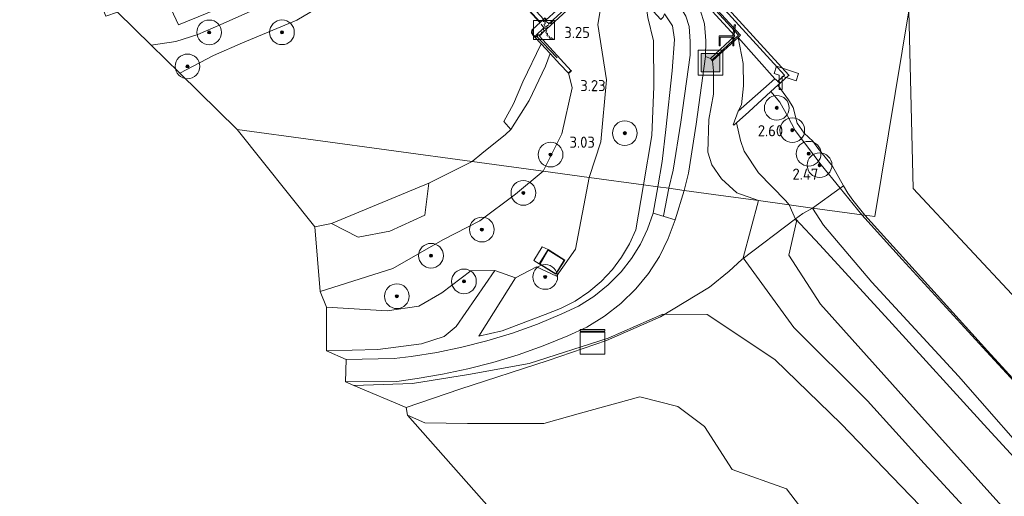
# Model space of a CAD drawing. Extents: x 130905 to 137824, y 412333 to 417928.
# Tile 108 of 256: x 133253 to 133412, y 413763 to 413840. Entities that reach past the tile are written whole.
import ezdxf
from ezdxf.enums import TextEntityAlignment as Align
from ezdxf.lldxf.tags import DXFTag

# ---------------------------------------------------------------- set-up
doc = ezdxf.new("R2010")
doc.units = 0
for name, color, linetype, lineweight in [('B-ME-GK-BESCHOEIING_DAMWAND-GV', 130, 'Continuous', 18), ('B-ME-GK-KADEMUUR-GV', 150, 'Continuous', 35), ('B-ME-GR-BOOM-S', 90, 'Continuous', 25), ('B-ME-GR-GRAS-GV', 60, 'Continuous', 13), ('B-ME-GW-TALUD_KRUIN-G', 90, 'Continuous', 18), ('B-ME-GW-TALUD_TEEN-G', 90, 'Continuous', 18), ('B-ME-IE-MEUBILAIR_WATERWEGMEUBILAIR-S', 150, 'Continuous', 25), ('B-ME-IE-MEUBILAIR_WEGMEUBILAIR-S', 7, 'Continuous', 25), ('B-ME-IE-TERREINAFSCHEIDING_DOORGANG-G', 210, 'Continuous', 18), ('B-ME-IE-TERREINAFSCHEIDING_KUNSTMATIG_HEKWERK-G', 20, 'IE-TERREINAFSCHEIDING-KUNSTMATIG', 18), ('B-ME-IE-TERREINAFSCHEIDING_KUNSTMATIG_MUUR-GV', 90, 'Continuous', 18), ('B-ME-KG-GRENS_OPNAME-G', 210, 'KG-OPNAME', 18), ('B-ME-KG-KADASTRAAL_DAKRAND-G', 170, 'Continuous', 18), ('B-ME-KL-DATA-S', 90, 'Continuous', 25), ('B-ME-KL-ET_HS_TRANSFORMATORSTATION-GV', 10, 'Continuous', 18), ('B-ME-KW-KUNSTWERK_STEIGER-GV', 170, 'Continuous', 18), ('B-ME-OB-OEVERVOORZIENING-G', 7, 'Continuous', 18), ('B-ME-OG-TERREIN_GROEN-GV', 7, 'Continuous', 18), ('B-ME-OG-TERREIN_GROEN_TUIN-GV', 7, 'Continuous', 18), ('B-ME-OG-WATER_KANAAL-GV', 120, 'Continuous', 18), ('B-ME-OG-WATER_RIVIER-GV', 130, 'Continuous', 18), ('B-ME-OG-WATER_SLOOT-G', 120, 'Continuous', 18), ('B-ME-VH-VERHARDING_ASFALT-GV', 252, 'Continuous', 18), ('B-ME-VH-VERHARDING_BETON-GV', 252, 'Continuous', 18), ('B-ME-VH-VERHARDING_STRAATBAKSTEEN-GV', 252, 'Continuous', 18), ('B-ME-VW-MARKERING-G', 7, 'Continuous', 18), ('B-ME-WH-WINTERBED-G', 150, 'WH-WINTERBED', 18), ('X-XX-AL-HOOGTELABEL-S', 7, 'Continuous', 25)]:
    doc.layers.add(name, color=color, linetype=linetype, lineweight=lineweight)
doc.styles.add('NLCS-ISO-ANNOTATIVE-T18', font='NLCS-ISO.ttf', dxfattribs={"height": 1.8})
doc.styles.get("Standard").update_dxf_attribs({"font": 'arial.ttf'})
doc.linetypes.add('IE-TERREINAFSCHEIDING-KUNSTMATIG', pattern='A,4,[82,NLCS.SHX,S=0.75,R=90,X=0,Y=0],4,-2', length=10)
tags = doc.linetypes.add('KG-OPNAME', pattern='A,5.5,-2,["O",Standard,S=1.8,R=0,X=-0.5,Y=-0.9],-2,5.5,-2,[5,NLCS.SHX,S=0.75,R=0,X=0,Y=0],-2', length=19).pattern_tags.tags
tags[6] = DXFTag(74, 10)
tags = doc.linetypes.add('WH-WINTERBED', pattern='A,6,-3.5,["WB",Standard,S=1.8,R=0,X=-1.5,Y=-0.9],-3.5,6,-3.5,6,-3.5,6,-3.5,6,-3.5', length=51).pattern_tags.tags
tags[6] = DXFTag(74, 10)

# ---------------------------------------------------------------- blocks, each defined once
blk = doc.blocks.new('SIE-WATER_BEWEGINGSWERKTUIG-SO')
at = {"color": 0, "linetype": 'ByBlock', "lineweight": 18}
blk.add_lwpolyline([(1.7, 1.55), (-1.7, 1.55), (-1.7, -1.55), (1.7, -1.55)], close=True, dxfattribs=at)
for centre, radius, start, end in [((0.04, 1.5), 0.211, 166.7542, 291.0116), ((0.09, 0.08), 0.211, 73.5119, 247.1424), ((0.2, 0.8), 0.211, 95.4465, 269.077), ((-1.7, 0.72), 1.9, 8.6312, 17.8268), ((-1.7, 0.72), 1.9, 346.6966, 355.8923), ((1.7, -0.1), 1.44, 166.6966, 175.8923), ((0.26, -0.15), 0.16, 275.4465, 89.077), ((0.34, 0.39), 0.16, 253.5119, 67.1424), ((1.7, -0.1), 1.44, 144.7621, 153.9577), ((0.62, 0.86), 0.16, 231.5773, 45.2079), ((1.7, -0.1), 1.44, 122.8275, 132.0231), ((1.06, 1.19), 0.16, 209.6428, 23.2733), ((1.7, -0.1), 1.44, 100.8929, 110.0886), ((1.59, 1.34), 0.16, 187.7082, 315.2192), ((-1.55, -1.17), 0.211, 7.7082, 135.2192), ((-1.7, 0.72), 1.9, 280.8929, 290.0886), ((-0.85, -0.98), 0.211, 29.6428, 203.2733), ((-1.7, 0.72), 1.9, 302.8275, 312.0231), ((-0.28, -0.54), 0.211, 51.5773, 225.2079), ((-1.7, 0.72), 1.9, 324.7621, 333.9577), ((1.7, -0.1), 1.44, 188.6312, 197.8268), ((0.39, -0.69), 0.16, 297.381, 111.0116), ((1.7, -0.1), 1.44, 210.5658, 219.7614), ((0.7, -1.13), 0.16, 319.3156, 132.9461), ((1.7, -0.1), 1.44, 232.5003, 241.696), ((1.16, -1.43), 0.16, 341.2502, 154.8807), ((1.7, -0.1), 1.44, 254.4349, 263.6305), ((1.7, -1.54), 0.16, 90, 176.8153)]:
    blk.add_arc(centre, radius, start, end, dxfattribs=at)
blk = doc.blocks.new('SAL-HOOGTELABEL-SO')
at = {"color": 0, "linetype": 'ByBlock', "lineweight": -2, "style": 'NLCS-ISO-ANNOTATIVE-T18'}
blk.add_attdef('HOOGTE', text='', height=1.8, dxfattribs=at).set_placement((2.79, 0), align=Align.RIGHT)
blk = doc.blocks.new('SIE-WEG_ZITBANK-SO')
at = {"color": 0, "linetype": 'ByBlock', "lineweight": 18}
blk.add_lwpolyline([(-0.91, -1.63), (-0.91, -0.2), (1.09, -0.2), (1.09, -1.63), (1.29, -1.63), (1.29, -0.21), (1.54, 1.78), (1.33, 1.78), (1.11, 0), (-1.11, 0), (-1.11, -1.63)], close=True, dxfattribs=at)
blk = doc.blocks.new('SGR-BOOM_01-SO')
at = {"linetype": 'ByBlock', "lineweight": 18}
h = blk.add_hatch(color=0, dxfattribs=at)
h.dxf.hatch_style = 1
edge = h.paths.add_edge_path()
edge.add_arc((0, 0), 0.25, 0, 360)
at = {"color": 0, "linetype": 'ByBlock', "lineweight": 18}
for radius in [2, 0.25]:
    blk.add_circle((0, 0), radius, dxfattribs=at)
blk = doc.blocks.new('SKL-DATA_KAST-SO')
at = {"color": 0, "linetype": 'ByBlock', "lineweight": 18}
for points in [[(-2, 2), (2, 2), (2, 1.68), (-2, 1.68)], [(-2, 1.52), (2, 1.52), (2, -2), (-2, -2)]]:
    blk.add_lwpolyline(points, close=True, dxfattribs=at)
blk = doc.blocks.new('SIE-WEG_AFVALBAK-SO')
at = {"linetype": 'ByBlock', "lineweight": 18}
h = blk.add_hatch(color=0, dxfattribs=at)
h.dxf.hatch_style = 1
h.paths.add_polyline_path([(-1.5, -1.5), (1.5, -1.5), (1.5, 1.5), (-1.5, 1.5)])
at = {"color": 0, "linetype": 'ByBlock', "lineweight": 18}
for points in [[(-2, -2), (2, -2), (2, 2), (-2, 2)], [(-1.5, -1.5), (1.5, -1.5), (1.5, 1.5), (-1.5, 1.5)]]:
    blk.add_lwpolyline(points, close=True, dxfattribs=at)
blk = doc.blocks.new('SIE-WEG_CAMERA-SO')
at = {"color": 0, "linetype": 'ByBlock', "lineweight": 18}
blk.add_lwpolyline([(-1.22, 0.41), (-1.22, -1.92), (-0.72, -1.92), (-0.72, 0.25), (1.55, -0.53), (1.95, 0.66), (-1.6, 1.86), (-2, 0.68)], close=True, dxfattribs=at)

msp = doc.modelspace()

# ---------------------------------------------------------------- linework, layer by layer
at = {"layer": 'B-ME-GK-BESCHOEIING_DAMWAND-GV'}
msp.add_polyline3d([(133368.844, 413823.365, 3.237), (133368.385, 413822.948, 3.953), (133368.317, 413823.022, 3.953), (133369.102, 413825.22, 4.08), (133375.006, 413830.477, 3.91), (133375.512, 413830.075, 4.134), (133375.872, 413829.745, 1.778), (133375.525, 413829.43, 1.778), (133374.396, 413828.405, 2.087), (133370.805, 413825.146, 2.495)], close=True, dxfattribs=at)
at = {"layer": 'B-ME-GK-KADEMUUR-GV'}
for points in [[(133357.163, 413853.174, 1.778), (133377.309, 413831.05, 1.778), (133375.872, 413829.745, 1.778), (133375.512, 413830.075, 4.134), (133376.571, 413831.043, 4.134), (133356.725, 413852.855, 3.982)], [(133348.4, 413847.905, 3.374), (133336.974, 413837.431, 3.359), (133342.156, 413831.764, 3.215), (133341.684, 413831.377, 3.101), (133340.312, 413832.85, 2.203), (133338.747, 413834.532, 1.107), (133337.278, 413836.111, 0.7), (133336.174, 413837.29, 0.7), (133335.789, 413837.912, 0.7), (133335.856, 413838.364, 0.7), (133337.873, 413840.278, 0.7), (133338.118, 413840.018, 0.7), (133341.434, 413843.027, 0.7)]]:
    msp.add_polyline3d(points, dxfattribs=at)
at = {"layer": 'B-ME-GR-GRAS-GV'}
for points in [[(133306.927, 413848.609, 2.566), (133308.177, 413845.84, 2.322), (133306.693, 413847.511, 2.324), (133306.245, 413847.113, 2.069), (133307.7, 413845.474, 0.7), (133305.922, 413844.818, 0.7), (133303.591, 413843.374, 0.7), (133297.823, 413839.953, 0.7), (133289.041, 413836.259, 0.7), (133284.362, 413834.255, 0.7), (133278.91, 413831.396, 0.7), (133274.297, 413835.927, 2.081), (133278.265, 413836.52, 2.312), (133281.81, 413837.631, 2.531), (133285.531, 413839.228, 2.648), (133295.488, 413843.693, 2.677), (133298.286, 413845.188, 2.708), (133301.537, 413846.924, 2.746), (133303.555, 413848.451, 2.75), (133305.038, 413849.671, 2.702), (133306.211, 413849.458, 2.625)], [(133349.18, 413848.205, 3.374), (133349.964, 413847.34, 3.499), (133348.193, 413845.087, 3.488), (133346.955, 413842.435, 3.461), (133346.429, 413839.246, 3.37), (133347.825, 413830.273, 3.205), (133346.902, 413820.281, 2.965), (133345.039, 413814.53, 2.875), (133337.615, 413815.55, 2.806), (133340.634, 413821.55, 2.942), (133342.272, 413828.987, 3.034), (133341.99, 413830.35, 3.034), (133341.684, 413831.377, 3.101), (133342.156, 413831.764, 3.215), (133336.974, 413837.431, 3.359), (133348.4, 413847.905, 3.374), (133348.594, 413847.655, 3.374)], [(133355.144, 413821.292, 5.892), (133353.8, 413813.326, 5.649), (133345.039, 413814.53, 2.875), (133346.902, 413820.281, 2.965), (133347.825, 413830.273, 3.205), (133346.429, 413839.246, 3.37), (133346.955, 413842.435, 3.461), (133348.193, 413845.087, 3.488), (133349.964, 413847.34, 3.499), (133354.213, 413842.67, 6.037), (133354.537, 413840.353, 6.012), (133355.458, 413836.59, 6.01), (133355.493, 413829.203, 5.968)], [(133354.213, 413842.67, 6.037), (133356.61, 413840.064, 6.112), (133357.019, 413840.43, 6.089), (133357.217, 413840.944, 6.069), (133358.488, 413839.048, 6.031), (133358.85, 413836.8, 6.003), (133358.464, 413831.747, 5.947), (133357.403, 413822.275, 5.886), (133356.844, 413817.103, 5.915), (133356.114, 413813.008, 5.74), (133353.8, 413813.326, 5.649), (133355.144, 413821.292, 5.892), (133355.493, 413829.203, 5.968), (133355.458, 413836.59, 6.01), (133354.537, 413840.353, 6.012)], [(133368.317, 413823.022, 3.953), (133368.385, 413822.948, 3.953), (133368.844, 413823.365, 3.237), (133369.477, 413820.491, 3.403), (133370.072, 413818.741, 3.391), (133372.381, 413815.273, 3.303), (133376.752, 413810.767, 3.116), (133377.324, 413810.094, 3.116), (133372.376, 413810.774, 4.928), (133368.872, 413812.048, 5.589), (133366.399, 413814.287, 5.864), (133364.877, 413816.544, 5.893), (133364.183, 413818.626, 5.924), (133364.394, 413823.899, 6.044), (133365.119, 413827.969, 6.052), (133365.114, 413831.768, 6.025), (133364.983, 413833.343, 6.029), (133369.116, 413837.161, 3.97), (133369.899, 413832.942, 4.191), (133369.995, 413829.306, 4.228), (133369.63, 413826.267, 4.103), (133369.102, 413825.22, 4.08)], [(133375.006, 413830.477, 3.91), (133369.102, 413825.22, 4.08), (133369.63, 413826.267, 4.103), (133369.995, 413829.306, 4.228), (133369.899, 413832.942, 4.191), (133369.116, 413837.161, 3.97)], [(133335.37, 413826.977, 0.963), (133332.41, 413822.281, 0.7), (133331.251, 413823.559, 0.7), (133332.821, 413826.441, 0.7), (133334.349, 413830, 0.7), (133337.278, 413836.111, 0.7), (133338.747, 413834.532, 1.107), (133337.985, 413832.498, 1.113)], [(133340.634, 413821.55, 2.942), (133337.615, 413815.55, 2.806), (133326.148, 413817.12, 0.7), (133327.728, 413818.39, 0.7), (133331.535, 413821.459, 0.7), (133332.41, 413822.281, 0.7), (133335.37, 413826.977, 0.963), (133337.985, 413832.498, 1.113), (133338.747, 413834.532, 1.107), (133340.312, 413832.85, 2.203), (133341.684, 413831.377, 3.101), (133341.99, 413830.35, 3.034), (133342.272, 413828.987, 3.034)], [(133368.872, 413812.048, 5.589), (133372.376, 413810.774, 4.928), (133366.304, 413811.608, 5.788), (133360.412, 413812.418, 5.851), (133361.061, 413815.235, 5.92), (133362.336, 413823.104, 5.994), (133363.847, 413834.084, 6.061), (133364.637, 413833.758, 6.101), (133364.916, 413833.417, 6.101), (133364.983, 413833.343, 6.029), (133365.114, 413831.768, 6.025), (133365.119, 413827.969, 6.052), (133364.394, 413823.899, 6.044), (133364.183, 413818.626, 5.924), (133364.877, 413816.544, 5.893), (133366.399, 413814.287, 5.864)], [(133386.108, 413813.141, 1.778), (133385.599, 413812.766, 2.12), (133382.519, 413816.562, 2.134), (133378.313, 413822.106, 2.099), (133377.137, 413824.388, 2.05), (133375.854, 413826.703, 2.038), (133374.396, 413828.405, 2.087), (133375.525, 413829.43, 1.778), (133377.213, 413827.055, 1.778), (133378.014, 413825.837, 1.778), (133378.629, 413823.316, 1.778), (133379.784, 413821.681, 1.778), (133381.157, 413820.359, 1.778), (133381.956, 413819.227, 1.778), (133384.366, 413816.333, 1.778)], [(133385.599, 413812.766, 2.12), (133381.11, 413809.574, 2.855), (133377.324, 413810.094, 3.116), (133376.752, 413810.767, 3.116), (133372.381, 413815.273, 3.303), (133370.072, 413818.741, 3.391), (133369.477, 413820.491, 3.403), (133368.844, 413823.365, 3.237), (133370.805, 413825.146, 2.495), (133374.396, 413828.405, 2.087), (133375.854, 413826.703, 2.038), (133377.137, 413824.388, 2.05), (133378.313, 413822.106, 2.099), (133382.519, 413816.562, 2.134)], [(133327.384, 413807.499, 2.922), (133321.388, 413804.418, 2.763), (133313.306, 413799.789, 2.665), (133301.617, 413796.07, 2.386), (133300.754, 413806.51, 0.7), (133303.421, 413807.083, 0.7), (133307.721, 413804.842, 1.207), (133312.825, 413805.827, 1.431), (133318.479, 413808.422, 1.44), (133319.167, 413813.617, 0.7), (133326.148, 413817.12, 0.7), (133337.615, 413815.55, 2.806), (133333.146, 413811.828, 2.623)], [(133345.039, 413814.53, 2.875), (133342.834, 413802.896, 3.518), (133339.774, 413798.545, 3.587), (133336.516, 413800.079, 3.236), (133333.137, 413798.274, 3.321), (133329.83, 413799.497, 3.159), (133325.933, 413799.44, 3.173), (133321.226, 413795.857, 3.003), (133317.503, 413793.694, 3.022), (133312.406, 413792.952, 2.848), (133302.606, 413793.563, 2.786), (133301.617, 413796.07, 2.386), (133313.306, 413799.789, 2.665), (133321.388, 413804.418, 2.763), (133327.384, 413807.499, 2.922), (133333.146, 413811.828, 2.623), (133337.615, 413815.55, 2.806)], [(133332.638, 413789.361, 5.149), (133328.533, 413788.1, 5.03), (133324.497, 413787.068, 4.922), (133320.417, 413786.226, 4.815), (133316.302, 413785.576, 4.707), (133313.56, 413785.253, 4.617), (133305.771, 413785.106, 4.421), (133302.609, 413786.462, 4.188), (133310.909, 413786.69, 4.39), (133317.968, 413787.61, 4.645), (133321.644, 413788.792, 4.714), (133323.568, 413790.395, 4.634), (133329.83, 413799.497, 3.159), (133333.137, 413798.274, 3.321), (133327.208, 413788.831, 4.891), (133331.011, 413789.742, 4.999), (133337.961, 413792.355, 5.222), (133340.432, 413793.304, 5.262), (133342.779, 413794.525, 5.302), (133344.974, 413796.003, 5.341), (133346.988, 413797.72, 5.381), (133348.796, 413799.653, 5.421), (133350.287, 413801.646, 5.444), (133351.557, 413803.786, 5.466), (133352.594, 413806.048, 5.489), (133353.8, 413813.326, 5.649), (133356.114, 413813.008, 5.74), (133355.396, 413808.737, 5.68), (133354.49, 413806.165, 5.65), (133353.311, 413803.707, 5.619), (133351.873, 413801.391, 5.589), (133350.192, 413799.244, 5.558), (133348.121, 413797.139, 5.516), (133345.817, 413795.292, 5.473), (133343.313, 413793.728, 5.431), (133340.642, 413792.469, 5.388), (133336.678, 413790.818, 5.269)], [(133348.796, 413799.653, 5.421), (133346.988, 413797.72, 5.381), (133344.974, 413796.003, 5.341), (133342.779, 413794.525, 5.302), (133340.432, 413793.304, 5.262), (133337.961, 413792.355, 5.222), (133331.011, 413789.742, 4.999), (133327.208, 413788.831, 4.891), (133333.137, 413798.274, 3.321), (133336.516, 413800.079, 3.236), (133339.774, 413798.545, 3.587), (133342.834, 413802.896, 3.518), (133345.039, 413814.53, 2.875), (133353.8, 413813.326, 5.649), (133352.594, 413806.048, 5.489), (133351.557, 413803.786, 5.466), (133350.287, 413801.646, 5.444)], [(133387.625, 413810.86, 1.778), (133389.579, 413808.411, 1.778), (133389.086, 413808.479, 2.005), (133385.599, 413812.766, 2.12), (133386.108, 413813.141, 1.778), (133386.841, 413811.961, 1.778)], [(133385.599, 413812.766, 2.12), (133389.086, 413808.479, 2.005), (133381.11, 413809.574, 2.855)], [(133428.685, 413765.376, 1.778), (133428.583, 413765.347, 1.994), (133423.325, 413771.074, 1.926), (133409.225, 413786.38, 1.901), (133395.603, 413801.233, 1.886), (133389.086, 413808.479, 2.005), (133389.579, 413808.411, 1.778), (133409.361, 413786.469, 1.778), (133423.343, 413771.234, 1.778)], [(133336.97, 413800.54, 3.19), (133339.635, 413798.859, 3.535), (133341.087, 413801.134, 3.452), (133338.402, 413802.87, 3.186), (133337.468, 413803.308, 3.107), (133336.093, 413801.087, 3.189)], [(133329.83, 413799.497, 3.159), (133323.568, 413790.395, 4.634), (133321.644, 413788.792, 4.714), (133317.968, 413787.61, 4.645), (133310.909, 413786.69, 4.39), (133302.609, 413786.462, 4.188), (133302.606, 413793.563, 2.786), (133312.406, 413792.952, 2.848), (133317.503, 413793.694, 3.022), (133321.226, 413795.857, 3.003), (133325.933, 413799.44, 3.173)]]:
    msp.add_polyline3d(points, close=True, dxfattribs=at)
for points in [[(133407.69, 413751.879, 5.109), (133395.412, 413764.62, 5.413), (133385.759, 413774.688, 5.551), (133375.033, 413785.108, 5.501), (133364.102, 413792.365, 5.58), (133356.948, 413792.404, 5.797), (133348.121, 413788.507, 5.547), (133335.327, 413784.453, 5.17), (133325.546, 413782.644, 4.823), (133316.513, 413781.188, 4.547), (133307.036, 413780.889, 4.394), (133305.694, 413781.454, 4.483), (133313.955, 413781.524, 4.645), (133317.254, 413782.027, 4.742), (133321.362, 413782.701, 4.864), (133325.437, 413783.556, 4.986), (133329.47, 413784.59, 5.108), (133333.581, 413785.843, 5.22), (133337.631, 413787.283, 5.331), (133341.611, 413788.906, 5.443), (133344.661, 413790.317, 5.512), (133347.53, 413792.066, 5.58), (133350.181, 413794.132, 5.649), (133352.579, 413796.486, 5.717), (133354.622, 413799, 5.739), (133356.376, 413801.724, 5.761), (133357.819, 413804.624, 5.782), (133358.935, 413807.665, 5.804), (133360.412, 413812.418, 5.851), (133366.304, 413811.608, 5.788), (133372.376, 413810.774, 4.928), (133369.897, 413801.513, 5.758), (133378.078, 413790.239, 5.533), (133390.015, 413778.39, 5.34), (133399.159, 413768.254, 5.289), (133410.537, 413755.95, 5.029)], [(133410.537, 413755.95, 5.029), (133399.159, 413768.254, 5.289), (133390.015, 413778.39, 5.34), (133378.078, 413790.239, 5.533), (133369.897, 413801.513, 5.758), (133372.376, 413810.774, 4.928), (133377.324, 413810.094, 3.116), (133378.527, 413807.408, 3.148), (133377.317, 413801.926, 3.344), (133382.409, 413794.039, 3.388), (133396.328, 413778.429, 3.503), (133411.203, 413761.936, 3.441)], [(133499.329, 413665.898, 3.376), (133484.727, 413681.919, 3.416), (133469.875, 413697.851, 3.513), (133455.614, 413713.714, 3.447), (133441.198, 413729.512, 3.413), (133426.541, 413745.264, 3.501), (133411.203, 413761.936, 3.441), (133396.328, 413778.429, 3.503), (133382.409, 413794.039, 3.388), (133377.317, 413801.926, 3.344), (133378.527, 413807.408, 3.148), (133377.324, 413810.094, 3.116), (133381.11, 413809.574, 2.855), (133382.881, 413806.785, 2.804), (133390.702, 413797.581, 2.791), (133404.676, 413782.377, 2.884), (133418.841, 413766.227, 2.775), (133426.495, 413758.307, 2.762), (133441.139, 413742.39, 2.954), (133456.129, 413726.121, 2.928), (133471.298, 413709.702, 2.842), (133487.067, 413692.747, 2.793), (133501.663, 413676.879, 2.814)], [(133426.495, 413758.307, 2.762), (133418.841, 413766.227, 2.775), (133404.676, 413782.377, 2.884), (133390.702, 413797.581, 2.791), (133382.881, 413806.785, 2.804), (133381.11, 413809.574, 2.855), (133389.086, 413808.479, 2.005), (133395.603, 413801.233, 1.886), (133409.225, 413786.38, 1.901), (133423.325, 413771.074, 1.926), (133428.583, 413765.347, 1.994), (133428.685, 413765.376, 1.778), (133427.91, 413764.352, 1.778), (133427.226, 413762.509, 1.778)], [(133388.961, 413748.357, 1.372), (133376.895, 413764.195, 1.575), (133368.136, 413767.284, 1.529), (133363.693, 413774.248, 1.658), (133359.359, 413777.477, 1.866), (133353.227, 413779.045, 1.959), (133343.622, 413776.411, 1.651), (133337.704, 413774.746, 1.162), (133325.367, 413774.718, 1.154), (133318.518, 413774.866, 1.126), (133315.69, 413776.073, 1.306), (133315.478, 413777.334, 2.553), (133307.036, 413780.889, 4.394), (133316.513, 413781.188, 4.547), (133325.546, 413782.644, 4.823), (133335.327, 413784.453, 5.17), (133348.121, 413788.507, 5.547), (133356.948, 413792.404, 5.797), (133364.102, 413792.365, 5.58), (133375.033, 413785.108, 5.501), (133385.759, 413774.688, 5.551), (133395.412, 413764.62, 5.413), (133407.69, 413751.879, 5.109)], [(133343.308, 413744.834, 0.682), (133315.69, 413776.073, 1.306), (133318.518, 413774.866, 1.126), (133325.367, 413774.718, 1.154), (133337.704, 413774.746, 1.162), (133343.622, 413776.411, 1.651), (133353.227, 413779.045, 1.959), (133359.359, 413777.477, 1.866), (133363.693, 413774.248, 1.658), (133368.136, 413767.284, 1.529), (133376.895, 413764.195, 1.575), (133388.961, 413748.357, 1.372)]]:
    msp.add_polyline3d(points, dxfattribs=at)
at = {"layer": 'B-ME-GW-TALUD_KRUIN-G'}
for points in [[(133274.297, 413835.927, 2.081), (133278.265, 413836.52, 2.312), (133281.81, 413837.631, 2.531), (133285.531, 413839.228, 2.648), (133295.488, 413843.693, 2.677), (133298.286, 413845.188, 2.708), (133301.537, 413846.924, 2.746), (133303.555, 413848.451, 2.75), (133305.038, 413849.671, 2.702), (133306.211, 413849.458, 2.625), (133306.927, 413848.609, 2.566), (133308.177, 413845.84, 2.322)], [(133354.213, 413842.67, 6.037), (133354.537, 413840.353, 6.012), (133355.458, 413836.59, 6.01), (133355.493, 413829.203, 5.968), (133355.144, 413821.292, 5.892), (133353.8, 413813.326, 5.649)], [(133372.376, 413810.774, 4.928), (133368.872, 413812.048, 5.589), (133366.399, 413814.287, 5.864), (133364.877, 413816.544, 5.893), (133364.183, 413818.626, 5.924), (133364.394, 413823.899, 6.044), (133365.119, 413827.969, 6.052), (133365.114, 413831.768, 6.025), (133364.983, 413833.343, 6.029)], [(133341.684, 413831.377, 3.101), (133341.99, 413830.35, 3.034), (133342.272, 413828.987, 3.034), (133340.634, 413821.55, 2.942), (133337.615, 413815.55, 2.806)], [(133374.396, 413828.405, 2.087), (133375.854, 413826.703, 2.038), (133377.137, 413824.388, 2.05), (133378.313, 413822.106, 2.099), (133382.519, 413816.562, 2.134), (133385.599, 413812.766, 2.12), (133389.086, 413808.479, 2.005)], [(133337.615, 413815.55, 2.806), (133333.146, 413811.828, 2.623), (133327.384, 413807.499, 2.922), (133321.388, 413804.418, 2.763), (133313.306, 413799.789, 2.665), (133301.617, 413796.07, 2.386)], [(133353.8, 413813.326, 5.649), (133352.594, 413806.048, 5.489), (133351.557, 413803.786, 5.466), (133350.287, 413801.646, 5.444), (133348.796, 413799.653, 5.421), (133346.988, 413797.72, 5.381), (133344.974, 413796.003, 5.341), (133342.779, 413794.525, 5.302), (133340.432, 413793.304, 5.262), (133337.961, 413792.355, 5.222), (133331.011, 413789.742, 4.999), (133327.208, 413788.831, 4.891)], [(133372.376, 413810.774, 4.928), (133369.897, 413801.513, 5.758), (133378.078, 413790.239, 5.533), (133390.015, 413778.39, 5.34), (133399.159, 413768.254, 5.289), (133410.537, 413755.95, 5.029), (133415.373, 413750.585, 5.085), (133421.444, 413742.887, 5.39), (133436.204, 413726.871, 5.507), (133451.572, 413710.803, 5.422), (133457.747, 413703.61, 5.52), (133458.569, 413704.037, 5.452), (133459.667, 413702.868, 5.417), (133458.955, 413701.91, 5.525), (133466.305, 413693.811, 5.503), (133481.772, 413676.919, 5.481), (133497.47, 413660.436, 5.449)], [(133389.086, 413808.479, 2.005), (133395.603, 413801.233, 1.886), (133409.225, 413786.38, 1.901), (133423.325, 413771.074, 1.926), (133428.583, 413765.347, 1.994)], [(133323.568, 413790.395, 4.634), (133329.83, 413799.497, 3.159)], [(133316.513, 413781.188, 4.547), (133325.546, 413782.644, 4.823), (133335.327, 413784.453, 5.17), (133348.121, 413788.507, 5.547), (133356.948, 413792.404, 5.797), (133364.102, 413792.365, 5.58), (133375.033, 413785.108, 5.501), (133385.759, 413774.688, 5.551), (133395.412, 413764.62, 5.413), (133407.69, 413751.879, 5.109), (133410.529, 413748.851, 5.164), (133417.671, 413740.664, 5.412), (133432.853, 413723.914, 5.552), (133448.081, 413707.259, 5.52), (133462.828, 413690.385, 5.39), (133478.338, 413673.822, 5.379), (133493.725, 413657.11, 5.457)], [(133323.568, 413790.395, 4.634), (133321.644, 413788.792, 4.714), (133317.968, 413787.61, 4.645), (133310.909, 413786.69, 4.39), (133302.609, 413786.462, 4.188)], [(133316.513, 413781.188, 4.547), (133307.036, 413780.889, 4.394)]]:
    msp.add_polyline3d(points, dxfattribs=at)
at = {"layer": 'B-ME-GW-TALUD_TEEN-G'}
for points in [[(133349.964, 413847.34, 3.499), (133348.193, 413845.087, 3.488), (133346.955, 413842.435, 3.461), (133346.429, 413839.246, 3.37), (133347.825, 413830.273, 3.205), (133346.902, 413820.281, 2.965), (133345.039, 413814.53, 2.875)], [(133369.102, 413825.22, 4.08), (133369.63, 413826.267, 4.103), (133369.995, 413829.306, 4.228), (133369.899, 413832.942, 4.191), (133369.116, 413837.161, 3.97)], [(133332.41, 413822.281, 0.7), (133335.37, 413826.977, 0.963), (133337.985, 413832.498, 1.113), (133338.747, 413834.532, 1.107)], [(133377.324, 413810.094, 3.116), (133376.752, 413810.767, 3.116), (133372.381, 413815.273, 3.303), (133370.072, 413818.741, 3.391), (133369.477, 413820.491, 3.403), (133368.844, 413823.365, 3.237)], [(133333.137, 413798.274, 3.321), (133336.516, 413800.079, 3.236), (133339.774, 413798.545, 3.587), (133342.834, 413802.896, 3.518), (133345.039, 413814.53, 2.875)], [(133377.324, 413810.094, 3.116), (133378.527, 413807.408, 3.148), (133377.317, 413801.926, 3.344), (133382.409, 413794.039, 3.388), (133396.328, 413778.429, 3.503), (133411.203, 413761.936, 3.441), (133426.541, 413745.264, 3.501), (133441.198, 413729.512, 3.413), (133455.614, 413713.714, 3.447), (133469.875, 413697.851, 3.513), (133484.727, 413681.919, 3.416), (133499.329, 413665.898, 3.376), (133514.543, 413649.599, 3.455), (133528.955, 413633.384, 3.449), (133543.907, 413616.99, 3.484), (133559.177, 413600.237, 3.46), (133574.578, 413583.284, 3.51), (133589.281, 413566.964, 3.588), (133604.756, 413550.211, 3.508), (133620.608, 413533.091, 3.524), (133635.069, 413516.875, 3.586), (133650.652, 413500.301, 3.458), (133666.174, 413483.403, 3.468), (133668.749, 413480.597, 3.469)], [(133302.606, 413793.563, 2.786), (133312.406, 413792.952, 2.848), (133317.503, 413793.694, 3.022), (133321.226, 413795.857, 3.003), (133325.933, 413799.44, 3.173), (133329.83, 413799.497, 3.159)], [(133329.83, 413799.497, 3.159), (133333.137, 413798.274, 3.321)], [(133327.208, 413788.831, 4.891), (133333.137, 413798.274, 3.321)], [(133390.828, 413744.903, 1.05), (133388.961, 413748.357, 1.372), (133376.895, 413764.195, 1.575), (133368.136, 413767.284, 1.529), (133363.693, 413774.248, 1.658), (133359.359, 413777.477, 1.866), (133353.227, 413779.045, 1.959), (133343.622, 413776.411, 1.651), (133337.704, 413774.746, 1.162), (133325.367, 413774.718, 1.154), (133318.518, 413774.866, 1.126), (133315.69, 413776.073, 1.306)]]:
    msp.add_polyline3d(points, dxfattribs=at)
at = {"layer": 'B-ME-IE-TERREINAFSCHEIDING_DOORGANG-G'}
for points in [[(133379.528, 413808.695, 2.983), (133378.347, 413807.806, 3.223)], [(133367.629, 413799.388, 5.844), (133364.47, 413796.8, 5.931)]]:
    msp.add_polyline3d(points, dxfattribs=at)
at = {"layer": 'B-ME-IE-TERREINAFSCHEIDING_KUNSTMATIG_HEKWERK-G'}
for points in [[(133358.214, 413859.134, 6.157), (133354.881, 413856.111, 6.16), (133353.401, 413854.769, 6.161), (133369.186, 413837.525, 6.201), (133364.924, 413833.545, 6.124)], [(133272.429, 413852.732, 3.153), (133278.727, 413839.188, 2.766), (133297.501, 413846.921, 2.921)], [(133337.813, 413839.903, 3.403), (133338.56, 413839.381, 3.381), (133348.963, 413848.986, 3.391)], [(133332.02, 413845.282, 3.533), (133337.064, 413839.692, 3.574)], [(133339.852, 413833.84, 3.344), (133336.429, 413837.462, 3.375), (133337.718, 413838.726, 3.412), (133337.292, 413839.3, 3.408)], [(133386.108, 413813.141, 1.778), (133385.599, 413812.766, 2.12), (133381.11, 413809.574, 2.855)], [(133381.11, 413809.574, 2.855), (133379.528, 413808.695, 2.983)], [(133378.347, 413807.806, 3.223), (133369.681, 413801.242, 5.762), (133367.629, 413799.388, 5.844)], [(133378.347, 413807.806, 3.223), (133382.325, 413803.616, 2.973), (133393.983, 413790.825, 3.033), (133408.782, 413774.559, 3.137), (133422.839, 413759.244, 3.037), (133436.739, 413744.055, 3.169), (133451.102, 413728.402, 3.218), (133465.519, 413712.504, 3.128), (133479.226, 413697.524, 3.244), (133494.121, 413681.151, 3.129), (133508.228, 413665.686, 3.172), (133522.958, 413649.419, 3.2), (133537.108, 413634.016, 3.201), (133551.013, 413618.659, 3.198), (133565.562, 413602.689, 3.166), (133580.151, 413586.707, 3.178), (133594.049, 413571.341, 3.186), (133608.813, 413555.021, 3.25), (133622.648, 413539.714, 3.169), (133637.269, 413523.51, 3.213), (133644.848, 413512.707, 3.269)], [(133364.47, 413796.8, 5.931), (133356.543, 413791.975, 5.81), (133347.842, 413788.151, 5.511), (133338.441, 413784.914, 5.101), (133324.164, 413780.269, 3.796), (133315.478, 413777.334, 2.553)]]:
    msp.add_polyline3d(points, dxfattribs=at)
at = {"layer": 'B-ME-IE-TERREINAFSCHEIDING_KUNSTMATIG_MUUR-GV'}
msp.add_polyline3d([(133356.051, 413852.243, 3.982), (133369.497, 413837.513, 3.949), (133369.116, 413837.161, 3.97), (133364.983, 413833.343, 6.029), (133364.916, 413833.417, 6.101), (133364.637, 413833.758, 6.101), (133368.597, 413837.402, 6.109), (133360.019, 413846.785, 6.109)], dxfattribs=at)
at = {"layer": 'B-ME-KG-GRENS_OPNAME-G'}
for points in [[(133203.709, 413836.689, 0.826), (133206.694, 413838.856, 1.783), (133209.347, 413840.799, 2.079), (133211.708, 413842.531, 2.576), (133215.289, 413845.159, 2.616), (133221.247, 413849.532, 2.591), (133242.294, 413865.809, 2.822), (133246.179, 413863.551, 2.902), (133253.136, 413856.716, 3.083), (133256.385, 413853.524, 2.955), (133260.684, 413849.301, 2.786), (133265.207, 413844.858, 2.866), (133266.291, 413842.38, 2.652), (133266.976, 413840.591, 2.459), (133268.874, 413841.255, 2.516), (133274.297, 413835.927, 2.081), (133278.91, 413831.396, 0.7), (133288.179, 413822.29, 0.7)], [(133396.691, 413841.453, 1.778), (133397.363, 413812.719, 1.778)], [(133288.179, 413822.29, 0.7), (133300.754, 413806.51, 0.7)], [(133397.363, 413812.719, 1.778), (133430.76, 413776.963, 1.778), (133464.683, 413740.643, 1.778), (133498.272, 413704.681, 1.778), (133531.589, 413669.009, 1.778), (133565.021, 413633.215, 1.778), (133597.985, 413597.922, 1.778), (133631.31, 413562.242, 1.778), (133664.935, 413526.243, 1.778), (133698.492, 413490.315, 1.778), (133726.378, 413460.458, 1.778)], [(133300.754, 413806.51, 0.7), (133301.617, 413796.07, 2.386)], [(133301.617, 413796.07, 2.386), (133302.606, 413793.563, 2.786)], [(133302.606, 413793.563, 2.786), (133302.609, 413786.462, 4.188)], [(133302.609, 413786.462, 4.188), (133305.771, 413785.106, 4.421)], [(133305.771, 413785.106, 4.421), (133305.694, 413781.454, 4.483)], [(133305.694, 413781.454, 4.483), (133307.036, 413780.889, 4.394)], [(133307.036, 413780.889, 4.394), (133315.478, 413777.334, 2.553)], [(133315.478, 413777.334, 2.553), (133315.69, 413776.073, 1.306)], [(133315.69, 413776.073, 1.306), (133343.308, 413744.834, 0.682)]]:
    msp.add_polyline3d(points, dxfattribs=at)
at = {"layer": 'B-ME-KG-KADASTRAAL_DAKRAND-G'}
msp.add_polyline3d([(133338.441, 413802.733, 6.122), (133337.117, 413800.508, 6.12), (133339.653, 413798.959, 6.125), (133341.011, 413801.15, 6.123)], close=True, dxfattribs=at)
at = {"layer": 'B-ME-KL-ET_HS_TRANSFORMATORSTATION-GV'}
msp.add_polyline3d([(133341.087, 413801.134, 3.452), (133339.635, 413798.859, 3.535), (133336.97, 413800.54, 3.19), (133338.402, 413802.87, 3.186)], close=True, dxfattribs=at)
at = {"layer": 'B-ME-KW-KUNSTWERK_STEIGER-GV'}
msp.add_polyline3d([(133337.64, 413840.124, 3.358), (133337.07, 413839.585, 3.358), (133331.898, 413845.302, 3.358), (133332.479, 413845.829, 3.358)], close=True, dxfattribs=at)
at = {"layer": 'B-ME-OB-OEVERVOORZIENING-G'}
for points in [[(133389.579, 413808.411, 1.778), (133387.625, 413810.86, 1.778), (133386.841, 413811.961, 1.778), (133386.108, 413813.141, 1.778), (133384.366, 413816.333, 1.778), (133381.956, 413819.227, 1.778), (133381.157, 413820.359, 1.778), (133379.784, 413821.681, 1.778), (133378.629, 413823.316, 1.778), (133378.014, 413825.837, 1.778), (133377.213, 413827.055, 1.778), (133375.525, 413829.43, 1.778), (133375.872, 413829.745, 1.778), (133377.309, 413831.05, 1.778), (133357.163, 413853.174, 1.778), (133357.277, 413853.531, 1.778), (133355.071, 413856.044, 1.778), (133357.831, 413858.546, 1.778), (133360.198, 413855.944, 1.778), (133362.262, 413857.79, 1.778), (133361.41, 413858.675, 1.778)], [(133278.91, 413831.396, 0.7), (133284.362, 413834.255, 0.7), (133289.041, 413836.259, 0.7), (133297.823, 413839.953, 0.7), (133303.591, 413843.374, 0.7)], [(133341.434, 413843.027, 0.7), (133338.118, 413840.018, 0.7), (133337.873, 413840.278, 0.7), (133335.856, 413838.364, 0.7), (133335.789, 413837.912, 0.7), (133336.174, 413837.29, 0.7), (133337.278, 413836.111, 0.7), (133334.349, 413830, 0.7), (133332.821, 413826.441, 0.7), (133331.251, 413823.559, 0.7)], [(133331.251, 413823.559, 0.7), (133332.41, 413822.281, 0.7), (133331.535, 413821.459, 0.7), (133327.728, 413818.39, 0.7), (133326.148, 413817.12, 0.7)], [(133319.167, 413813.617, 0.7), (133326.148, 413817.12, 0.7)], [(133303.421, 413807.083, 0.7), (133319.167, 413813.617, 0.7)], [(133389.579, 413808.411, 1.778), (133409.361, 413786.469, 1.778), (133423.343, 413771.234, 1.778), (133428.685, 413765.376, 1.778), (133427.91, 413764.352, 1.778), (133427.226, 413762.509, 1.778), (133428.056, 413760.069, 1.778), (133443.423, 413743.711, 1.778), (133457.426, 413727.719, 1.778), (133472.999, 413711.031, 1.778), (133488.669, 413694.131, 1.778), (133504.05, 413677.194, 1.778)], [(133300.754, 413806.51, 0.7), (133303.421, 413807.083, 0.7)]]:
    msp.add_polyline3d(points, dxfattribs=at)
at = {"layer": 'B-ME-OG-TERREIN_GROEN-GV'}
for points in [[(133272.429, 413852.732, 3.153), (133278.727, 413839.188, 2.766), (133297.501, 413846.921, 2.921), (133298.286, 413845.188, 2.708), (133295.488, 413843.693, 2.677), (133285.531, 413839.228, 2.648), (133281.81, 413837.631, 2.531), (133278.265, 413836.52, 2.312), (133274.297, 413835.927, 2.081), (133268.874, 413841.255, 2.516), (133266.976, 413840.591, 2.459), (133266.291, 413842.38, 2.652), (133266.707, 413842.519, 2.682), (133267.248, 413841.303, 2.573), (133269.664, 413842.334, 2.558), (133264.717, 413853.357, 2.892), (133266.939, 413857.148, 3.103), (133269.93, 413858.573, 3.128), (133271.84, 413854.108, 3.147)], [(133312.825, 413805.827, 1.431), (133307.721, 413804.842, 1.207), (133303.421, 413807.083, 0.7), (133319.167, 413813.617, 0.7), (133318.479, 413808.422, 1.44)]]:
    msp.add_polyline3d(points, close=True, dxfattribs=at)
at = {"layer": 'B-ME-OG-TERREIN_GROEN_TUIN-GV'}
msp.add_polyline3d([(133276.078, 413852.606, 3.14), (133280.533, 413842.074, 3.14), (133296.696, 413848.699, 3.14), (133297.501, 413846.921, 2.921), (133278.727, 413839.188, 2.766), (133272.429, 413852.732, 3.153), (133275.602, 413854.132, 3.153), (133290.27, 413860.156, 3.153), (133290.72, 413859.213, 3.144), (133290.955, 413858.72, 3.14)], close=True, dxfattribs=at)
at = {"layer": 'B-ME-OG-WATER_KANAAL-GV'}
for points in [[(133341.434, 413843.027, 0.7), (133338.118, 413840.018, 0.7), (133337.873, 413840.278, 0.7), (133335.856, 413838.364, 0.7), (133335.789, 413837.912, 0.7), (133336.174, 413837.29, 0.7), (133337.278, 413836.111, 0.7), (133334.349, 413830, 0.7), (133332.821, 413826.441, 0.7), (133331.251, 413823.559, 0.7), (133332.41, 413822.281, 0.7), (133331.535, 413821.459, 0.7), (133327.728, 413818.39, 0.7), (133326.148, 413817.12, 0.7), (133288.179, 413822.29, 0.7), (133278.91, 413831.396, 0.7), (133284.362, 413834.255, 0.7), (133289.041, 413836.259, 0.7), (133297.823, 413839.953, 0.7), (133303.591, 413843.374, 0.7)], [(133504.05, 413677.194, 1.778), (133488.669, 413694.131, 1.778), (133472.999, 413711.031, 1.778), (133457.426, 413727.719, 1.778), (133443.423, 413743.711, 1.778), (133428.056, 413760.069, 1.778), (133427.226, 413762.509, 1.778), (133427.91, 413764.352, 1.778), (133428.685, 413765.376, 1.778), (133423.343, 413771.234, 1.778), (133409.361, 413786.469, 1.778), (133389.579, 413808.411, 1.778), (133391.157, 413808.194, 1.607), (133396.691, 413841.453, 1.778), (133397.363, 413812.719, 1.778), (133430.76, 413776.963, 1.778), (133464.683, 413740.643, 1.778), (133498.272, 413704.681, 1.778)]]:
    msp.add_polyline3d(points, dxfattribs=at)
msp.add_polyline3d([(133303.421, 413807.083, 0.7), (133300.754, 413806.51, 0.7), (133288.179, 413822.29, 0.7), (133326.148, 413817.12, 0.7), (133319.167, 413813.617, 0.7)], close=True, dxfattribs=at)
at = {"layer": 'B-ME-OG-WATER_RIVIER-GV'}
msp.add_polyline3d([(133396.691, 413841.453, 1.778), (133391.157, 413808.194, 1.607), (133389.579, 413808.411, 1.778), (133387.625, 413810.86, 1.778), (133386.841, 413811.961, 1.778), (133386.108, 413813.141, 1.778), (133384.366, 413816.333, 1.778), (133381.956, 413819.227, 1.778), (133381.157, 413820.359, 1.778), (133379.784, 413821.681, 1.778), (133378.629, 413823.316, 1.778), (133378.014, 413825.837, 1.778), (133377.213, 413827.055, 1.778), (133375.525, 413829.43, 1.778), (133375.872, 413829.745, 1.778), (133377.309, 413831.05, 1.778), (133357.163, 413853.174, 1.778)], dxfattribs=at)
at = {"layer": 'B-ME-OG-WATER_SLOOT-G'}
msp.add_polyline3d([(133501.663, 413676.879, 2.814), (133487.067, 413692.747, 2.793), (133471.298, 413709.702, 2.842), (133456.129, 413726.121, 2.928), (133441.139, 413742.39, 2.954), (133426.495, 413758.307, 2.762), (133418.841, 413766.227, 2.775), (133404.676, 413782.377, 2.884), (133390.702, 413797.581, 2.791), (133382.881, 413806.785, 2.804), (133381.11, 413809.574, 2.855)], dxfattribs=at)
at = {"layer": 'B-ME-VH-VERHARDING_ASFALT-GV'}
msp.add_polyline3d([(133362.971, 413841.637, 6.106), (133363.645, 413839.37, 6.105), (133363.861, 413836.593, 6.09), (133363.847, 413834.084, 6.061), (133362.336, 413823.104, 5.994), (133361.061, 413815.235, 5.92), (133360.412, 413812.418, 5.851), (133357.925, 413812.759, 5.845), (133356.114, 413813.008, 5.74), (133356.844, 413817.103, 5.915), (133357.403, 413822.275, 5.886), (133358.464, 413831.747, 5.947), (133358.85, 413836.8, 6.003), (133358.488, 413839.048, 6.031), (133357.217, 413840.944, 6.069)], dxfattribs=at)
msp.add_polyline3d([(133360.412, 413812.418, 5.851), (133358.935, 413807.665, 5.804), (133355.396, 413808.737, 5.68), (133356.114, 413813.008, 5.74), (133357.925, 413812.759, 5.845)], close=True, dxfattribs=at)
at = {"layer": 'B-ME-VH-VERHARDING_BETON-GV'}
for points in [[(133376.571, 413831.043, 4.134), (133375.512, 413830.075, 4.134), (133375.006, 413830.477, 3.91), (133369.116, 413837.161, 3.97), (133369.497, 413837.513, 3.949), (133356.051, 413852.243, 3.982), (133356.725, 413852.855, 3.982)], [(133313.955, 413781.524, 4.645), (133305.694, 413781.454, 4.483), (133305.771, 413785.106, 4.421), (133313.56, 413785.253, 4.617), (133316.302, 413785.576, 4.707), (133320.417, 413786.226, 4.815), (133324.497, 413787.068, 4.922), (133328.533, 413788.1, 5.03), (133332.638, 413789.361, 5.149), (133336.678, 413790.818, 5.269), (133340.642, 413792.469, 5.388), (133343.313, 413793.728, 5.431), (133345.817, 413795.292, 5.473), (133348.121, 413797.139, 5.516), (133350.192, 413799.244, 5.558), (133351.873, 413801.391, 5.589), (133353.311, 413803.707, 5.619), (133354.49, 413806.165, 5.65), (133355.396, 413808.737, 5.68), (133358.935, 413807.665, 5.804), (133357.819, 413804.624, 5.782), (133356.376, 413801.724, 5.761), (133354.622, 413799, 5.739), (133352.579, 413796.486, 5.717), (133350.181, 413794.132, 5.649), (133347.53, 413792.066, 5.58), (133344.661, 413790.317, 5.512), (133341.611, 413788.906, 5.443), (133337.631, 413787.283, 5.331), (133333.581, 413785.843, 5.22), (133329.47, 413784.59, 5.108), (133325.437, 413783.556, 4.986), (133321.362, 413782.701, 4.864), (133317.254, 413782.027, 4.742)], [(133338.402, 413802.87, 3.186), (133336.97, 413800.54, 3.19), (133336.093, 413801.087, 3.189), (133337.468, 413803.308, 3.107)]]:
    msp.add_polyline3d(points, close=True, dxfattribs=at)
at = {"layer": 'B-ME-VH-VERHARDING_STRAATBAKSTEEN-GV'}
msp.add_polyline3d([(133368.597, 413837.402, 6.109), (133364.637, 413833.758, 6.101), (133363.847, 413834.084, 6.061), (133363.861, 413836.593, 6.09), (133363.645, 413839.37, 6.105), (133362.971, 413841.637, 6.106), (133361.767, 413843.559, 6.097), (133359.335, 413846.183, 6.095), (133360.019, 413846.785, 6.109)], close=True, dxfattribs=at)
at = {"layer": 'B-ME-VW-MARKERING-G'}
msp.add_polyline3d([(133357.062, 413808.316, 5.768), (133357.925, 413812.759, 5.845)], dxfattribs=at)
at = {"layer": 'B-ME-WH-WINTERBED-G'}
msp.add_polyline3d([(133251.099, 413918.364, 6.076), (133256.898, 413916.808, 6.094), (133262.339, 413913.829, 6.041), (133265.552, 413911.083, 6.021), (133269.614, 413906.844, 5.993), (133290.923, 413883.525, 6.025), (133301.746, 413871.609, 6.038), (133304.666, 413868.998, 6.041), (133306.515, 413867.993, 6.041), (133309.93, 413867.69, 6.026), (133321.233, 413870.46, 6.005), (133326.804, 413871.545, 6.073), (133332.253, 413871.306, 6.143), (133337.885, 413865.853, 6.15), (133348.364, 413854.702, 6.142), (133357.501, 413844.484, 6.095), (133359.773, 413842.032, 6.097), (133360.672, 413840.598, 6.106), (133361.173, 413838.912, 6.105), (133361.36, 413836.503, 6.09), (133361.348, 413834.262, 6.061), (133359.863, 413823.474, 5.994), (133358.606, 413815.716, 5.92), (133357.925, 413812.759, 5.845)], dxfattribs=at)

# ---------------------------------------------------------------- block references
at = {"layer": 'B-ME-GR-BOOM-S'}
for p in [(133283.666, 413837.969, 2.388), (133295.416, 413837.984, 0.7), (133280.162, 413832.469, 0.6), (133375.346, 413825.768, 2.255), (133350.8, 413821.676, 4.25), (133377.848, 413822.153, 2.279), (133338.803, 413818.211, 2.657), (133380.485, 413818.353, 2.362), (133382.256, 413816.506, 2.255), (133334.419, 413812.021, 2.735), (133327.71, 413806.092, 2.944), (133319.49, 413801.859, 2.92), (133337.941, 413798.43, 3.473), (133324.816, 413797.71, 3.179), (133313.979, 413795.309, 2.946)]:
    msp.add_blockref('SGR-BOOM_01-SO', p, dxfattribs=at)
at = {"layer": 'B-ME-IE-MEUBILAIR_WATERWEGMEUBILAIR-S'}
msp.add_blockref('SIE-WATER_BEWEGINGSWERKTUIG-SO', (133337.758, 413838.366, 3.157), dxfattribs=at)
at = {"layer": 'B-ME-IE-MEUBILAIR_WEGMEUBILAIR-S'}
for name, p in [('SIE-WEG_ZITBANK-SO', (133367.138, 413837.412, 6.06)), ('SIE-WEG_AFVALBAK-SO', (133364.651, 413833.076, 6.279)), ('SIE-WEG_CAMERA-SO', (133376.925, 413830.653, 4))]:
    msp.add_blockref(name, p, dxfattribs=at)
at = {"layer": 'B-ME-KL-DATA-S'}
msp.add_blockref('SKL-DATA_KAST-SO', (133345.586, 413787.957, 5.463), dxfattribs=at)
at = {"layer": 'X-XX-AL-HOOGTELABEL-S'}
for p, values in [((133342.375, 413837.061, 3.246), {'HOOGTE': '3.25'}), ((133344.911, 413828.461, 3.233), {'HOOGTE': '3.23'}), ((133373.586, 413821.173, 2.596), {'HOOGTE': '2.60'}), ((133343.178, 413819.316, 3.033), {'HOOGTE': '3.03'}), ((133379.262, 413814.156, 2.471), {'HOOGTE': '2.47'})]:
    msp.add_blockref('SAL-HOOGTELABEL-SO', p, dxfattribs=at).add_auto_attribs(values)

doc.saveas('drawing.dxf')
